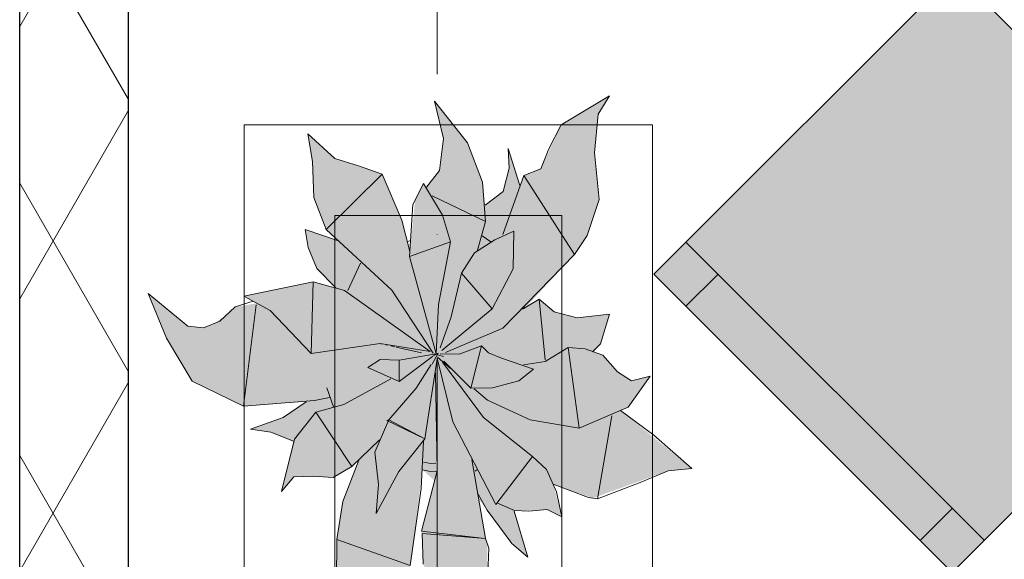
# Model space of a CAD drawing. Header units: millimetres. Extents: x -59761 to 112741, y -57975 to 46221.
# Tile 79 of 256: x -9010 to -7925, y -4251 to -3656. Entities that reach past the tile are written whole.
import ezdxf

# ---------------------------------------------------------------- set-up
doc = ezdxf.new("R2010")
doc.units = ezdxf.units.MM
for name, pattern in [('Wipeout_Contour', [1000, 0, -1000]), ('Штриховая', [564.444447, 282.222223, -282.222223]), ('Штрихпунктирная', [670.277762, 352.777767, -176.388884, 0, -141.111112])]:
    doc.linetypes.add(name, pattern=pattern)
for name, color, linetype in [('Интерьер - Мебель', 7, 'Continuous'), ('Конструктив - Стены наружние фасад', 7, 'Continuous'), ('Элемент Модели - Зона', 7, 'Continuous'), ('Элемент Модели - Оси', 2, 'Continuous')]:
    doc.layers.add(name, color=color, linetype=linetype)

msp = doc.modelspace()

# ---------------------------------------------------------------- hatches: boundary and pattern name
at = {"layer": 'Интерьер - Мебель', "linetype": 'Continuous', "lineweight": 0}
for points in [[(-7650.14, -3933.03), (-7978.95, -3604.22), (-8311.29, -3936.56), (-7982.48, -4265.37)], [(-8868.58, -3957.7), (-8848.29, -4007.26), (-8820.09, -4054.29), (-8763.47, -4081.87), (-8694.28, -4077.21), (-8718.31, -4093.45), (-8755.58, -4107.38), (-8733.18, -4110.52), (-8708.42, -4120.6), (-8721.51, -4176.13), (-8708.07, -4160.02), (-8670.99, -4160.26), (-8664.45, -4160.79), (-8644.17, -4148.39), (-8636.43, -4141.42), (-8654.18, -4188.09), (-8659.81, -4223.4), (-8661.03, -4271.96), (-8677.5, -4308.09), (-8707.59, -4331.02), (-8669.67, -4327.71), (-8625.32, -4314.97), (-8595.29, -4286.16), (-8579.7, -4257.56), (-8566.11, -4152.12), (-8552.88, -4164.15), (-8567.31, -4219.65), (-8565.55, -4255.97), (-8553.15, -4280.03), (-8533.48, -4292.91), (-8518.23, -4319), (-8514.08, -4338.33), (-8494.36, -4267.08), (-8494.96, -4233.34), (-8504.28, -4184.46), (-8470.86, -4229.28), (-8450.07, -4248.46), (-8464.71, -4197.09), (-8438.8, -4196.89), (-8428.75, -4195.89), (-8412.54, -4203.97), (-8422.15, -4168.11), (-8378.32, -4183.41), (-8295.48, -4153.16), (-8269.44, -4150.71), (-8347.85, -4086.73), (-8339.47, -4083.16), (-8315.44, -4048.9), (-8336.07, -4054.04), (-8351.45, -4044.21), (-8367.49, -4025.75), (-8377.29, -4022.25), (-8370.15, -4013.32), (-8360.27, -3980.64), (-8395.63, -3984.61), (-8421.18, -3978.04), (-8437.46, -3964.08), (-8453.67, -3974.28), (-8398.56, -3914.72), (-8384.87, -3894.1), (-8371.65, -3854.46), (-8376.67, -3802.95), (-8372.54, -3760.31), (-8359.99, -3740.06), (-8413.5, -3771.96), (-8435.7, -3820.4), (-8454.6, -3827.93), (-8458.9, -3838.92), (-8471.88, -3798.06), (-8470.83, -3819.85), (-8477.38, -3845.56), (-8497.22, -3860.6), (-8500.14, -3835.15), (-8516.69, -3791.77), (-8553.09, -3745.89), (-8543.07, -3786.95), (-8547.56, -3822.32), (-8561.69, -3840.83), (-8564.98, -3836.76), (-8574.31, -3854.72), (-8580.05, -3911.74), (-8588.96, -3876.9), (-8610.68, -3826.33), (-8662.67, -3809.06), (-8692.66, -3781.79), (-8687.28, -3812.52), (-8686.05, -3851.97), (-8672.41, -3887.43), (-8659.85, -3899.33), (-8695.35, -3887.41), (-8692.33, -3907.1), (-8682.48, -3930.5), (-8661.84, -3951.49), (-8686.59, -3945.09), (-8762.91, -3960.71), (-8748.54, -3968.64), (-8772.43, -3972.61), (-8780.99, -3980.52), (-8795.14, -3990.68), (-8807.34, -3995.6), (-8824.63, -3993.77)]]:
    msp.add_hatch(color=255, dxfattribs=at).paths.add_polyline_path(points)

# ---------------------------------------------------------------- linework, layer by layer
at = {"layer": 'Интерьер - Мебель', "color": 7, "linetype": 'Continuous', "lineweight": 15}
for p, q in [((-8413.5, -3771.96), (-8359.99, -3740.06)), ((-8413.5, -3771.96), (-8359.99, -3740.06)), ((-8372.54, -3760.31), (-8359.99, -3740.06)), ((-8372.54, -3760.31), (-8359.99, -3740.06)), ((-8553.09, -3745.89), (-8543.07, -3786.95)), ((-8553.09, -3745.89), (-8516.69, -3791.77)), ((-8553.09, -3745.89), (-8543.07, -3786.95)), ((-8553.09, -3745.89), (-8516.69, -3791.77)), ((-8376.67, -3802.95), (-8372.54, -3760.31)), ((-8376.67, -3802.95), (-8372.54, -3760.31)), ((-8427.13, -3798.46), (-8413.5, -3771.96)), ((-8427.13, -3798.46), (-8413.5, -3771.96)), ((-8692.67, -3781.79), (-8687.28, -3812.52)), ((-8692.67, -3781.79), (-8662.67, -3809.06)), ((-8692.67, -3781.79), (-8687.28, -3812.52)), ((-8692.67, -3781.79), (-8662.67, -3809.06)), ((-8547.56, -3822.32), (-8543.07, -3786.95)), ((-8547.56, -3822.32), (-8543.07, -3786.95)), ((-8516.69, -3791.77), (-8500.14, -3835.15)), ((-8516.69, -3791.77), (-8500.14, -3835.15)), ((-8471.88, -3798.06), (-8470.83, -3819.85)), ((-8471.88, -3798.06), (-8458.9, -3838.92)), ((-8471.88, -3798.06), (-8470.83, -3819.85)), ((-8471.88, -3798.06), (-8458.9, -3838.92)), ((-8435.7, -3820.4), (-8427.13, -3798.46)), ((-8435.7, -3820.4), (-8427.13, -3798.46)), ((-8376.67, -3802.95), (-8371.65, -3854.46)), ((-8376.67, -3802.95), (-8371.65, -3854.46)), ((-8687.28, -3812.52), (-8686.05, -3851.97)), ((-8687.28, -3812.52), (-8686.05, -3851.97)), ((-8662.67, -3809.06), (-8636.82, -3817)), ((-8662.67, -3809.06), (-8636.82, -3817)), ((-8636.82, -3817), (-8610.68, -3826.33)), ((-8636.82, -3817), (-8610.68, -3826.33)), ((-8672.41, -3887.43), (-8610.68, -3826.33)), ((-8672.41, -3887.43), (-8610.68, -3826.33)), ((-8610.68, -3826.33), (-8588.96, -3876.9)), ((-8610.68, -3826.33), (-8588.96, -3876.9)), ((-8561.69, -3840.83), (-8547.56, -3822.32)), ((-8561.69, -3840.83), (-8547.56, -3822.32)), ((-8477.85, -3892.85), (-8454.6, -3827.93)), ((-8477.85, -3892.85), (-8454.6, -3827.93)), ((-8477.38, -3845.56), (-8470.83, -3819.85)), ((-8477.38, -3845.56), (-8470.83, -3819.85)), ((-8454.6, -3827.93), (-8435.7, -3820.4)), ((-8454.6, -3827.93), (-8435.7, -3820.4)), ((-8454.6, -3827.93), (-8398.56, -3914.72)), ((-8454.6, -3827.93), (-8398.56, -3914.72)), ((-8576.94, -3859.77), (-8564.98, -3836.76)), ((-8576.94, -3859.77), (-8564.98, -3836.76)), ((-8564.98, -3836.76), (-8544.26, -3871.43)), ((-8564.98, -3836.76), (-8544.26, -3871.43)), ((-8500.14, -3835.15), (-8496.89, -3878.37)), ((-8500.14, -3835.15), (-8496.89, -3878.37)), ((-8555.68, -3850.41), (-8496.89, -3878.37)), ((-8555.68, -3850.41), (-8496.89, -3878.37)), ((-8497.22, -3860.6), (-8477.38, -3845.56)), ((-8497.22, -3860.6), (-8477.38, -3845.56)), ((-8686.05, -3851.97), (-8672.41, -3887.43)), ((-8686.05, -3851.97), (-8672.41, -3887.43)), ((-8580.36, -3916.94), (-8576.94, -3859.77)), ((-8580.36, -3916.94), (-8576.94, -3859.77)), ((-8384.87, -3894.1), (-8371.65, -3854.46)), ((-8384.87, -3894.1), (-8371.65, -3854.46)), ((-8544.26, -3871.43), (-8535.48, -3901.07)), ((-8544.26, -3871.43), (-8535.48, -3901.07)), ((-8588.96, -3876.9), (-8580.06, -3911.72)), ((-8588.96, -3876.9), (-8580.06, -3911.72)), ((-8505.71, -3910.1), (-8496.89, -3878.37)), ((-8505.71, -3910.1), (-8496.89, -3878.37)), ((-8695.35, -3887.41), (-8692.33, -3907.1)), ((-8695.35, -3887.41), (-8659.85, -3899.33)), ((-8695.35, -3887.41), (-8692.33, -3907.1)), ((-8695.35, -3887.41), (-8659.85, -3899.33)), ((-8672.41, -3887.43), (-8600.12, -3954.26)), ((-8672.41, -3887.43), (-8600.12, -3954.26)), ((-8500.4, -3894.27), (-8490.74, -3900.96)), ((-8500.4, -3894.27), (-8490.74, -3900.96)), ((-8486.51, -3898.65), (-8465.64, -3889.01)), ((-8486.51, -3898.65), (-8465.64, -3889.01)), ((-8466.38, -3930.56), (-8465.64, -3889.01)), ((-8466.38, -3930.56), (-8465.64, -3889.01)), ((-8398.56, -3914.72), (-8384.87, -3894.1)), ((-8398.56, -3914.72), (-8384.87, -3894.1)), ((-8583.17, -3900.83), (-8579.39, -3899.62)), ((-8583.17, -3900.83), (-8579.39, -3899.62)), ((-8580.36, -3916.94), (-8535.48, -3901.07)), ((-8580.36, -3916.94), (-8535.48, -3901.07)), ((-8548.42, -3970.14), (-8535.48, -3901.07)), ((-8548.42, -3970.14), (-8535.48, -3901.07)), ((-8508.74, -3913.16), (-8486.51, -3898.65)), ((-8508.74, -3913.16), (-8486.51, -3898.65)), ((-7947.13, -4230.01), (-8275.93, -3901.21)), ((-8692.33, -3907.1), (-8682.48, -3930.5)), ((-8692.33, -3907.1), (-8682.48, -3930.5)), ((-8523.26, -3935.52), (-8508.74, -3913.16)), ((-8523.26, -3935.52), (-8508.74, -3913.16)), ((-8477.66, -3996.15), (-8398.56, -3914.72)), ((-8477.66, -3996.15), (-8398.56, -3914.72)), ((-8648.28, -3954.68), (-8634.46, -3924.58)), ((-8648.28, -3954.68), (-8634.46, -3924.58)), ((-8580.36, -3916.94), (-8551.26, -4024.17)), ((-8580.36, -3916.94), (-8551.26, -4024.17)), ((-8682.48, -3930.5), (-8661.84, -3951.49)), ((-8682.48, -3930.5), (-8661.84, -3951.49)), ((-8534.71, -3983.45), (-8523.26, -3935.52)), ((-8534.71, -3983.45), (-8523.26, -3935.52)), ((-8523.26, -3935.52), (-8489.47, -3974.85)), ((-8523.26, -3935.52), (-8489.47, -3974.85)), ((-8489.47, -3974.85), (-8466.38, -3930.56)), ((-8489.47, -3974.85), (-8466.38, -3930.56)), ((-8240.57, -3936.56), (-8275.93, -3971.92)), ((-8762.91, -3960.71), (-8686.59, -3945.09)), ((-8762.91, -3960.71), (-8686.59, -3945.09)), ((-8688.96, -4024.05), (-8686.6, -3945.09)), ((-8688.96, -4024.05), (-8686.6, -3945.09)), ((-8686.59, -3945.09), (-8651.95, -3954.64)), ((-8686.59, -3945.09), (-8651.95, -3954.64)), ((-8868.58, -3957.7), (-8848.29, -4007.26)), ((-8868.58, -3957.7), (-8824.63, -3993.77)), ((-8868.58, -3957.7), (-8848.29, -4007.26)), ((-8868.58, -3957.7), (-8824.63, -3993.77)), ((-8651.95, -3954.64), (-8557.85, -4021.86)), ((-8651.95, -3954.64), (-8557.85, -4021.86)), ((-8600.12, -3954.26), (-8554.44, -4023.58)), ((-8600.12, -3954.26), (-8554.44, -4023.58)), ((-8772.43, -3972.61), (-8752.7, -3966.29)), ((-8772.43, -3972.61), (-8752.7, -3966.29)), ((-8763.47, -4081.87), (-8749.37, -3970.19)), ((-8763.47, -4081.87), (-8749.37, -3970.19)), ((-8762.91, -3960.71), (-8734.16, -3976.57)), ((-8762.91, -3960.71), (-8734.16, -3976.57)), ((-8551.26, -4024.17), (-8548.42, -3970.14)), ((-8551.26, -4024.17), (-8548.42, -3970.14)), ((-8455.95, -3975.01), (-8437.46, -3964.08)), ((-8455.95, -3975.01), (-8437.46, -3964.08)), ((-8437.46, -3964.08), (-8431.16, -4030.92)), ((-8437.46, -3964.08), (-8421.18, -3978.04)), ((-8437.46, -3964.08), (-8431.16, -4030.92)), ((-8437.46, -3964.08), (-8421.18, -3978.04)), ((-8789.56, -3988.43), (-8772.43, -3972.61)), ((-8789.56, -3988.43), (-8772.43, -3972.61)), ((-8734.16, -3976.57), (-8688.96, -4024.05)), ((-8734.16, -3976.57), (-8688.96, -4024.05)), ((-8545.03, -4020.51), (-8489.47, -3974.85)), ((-8545.03, -4020.51), (-8489.47, -3974.85)), ((-8454.42, -3971.85), (-8453.67, -3974.28)), ((-8454.42, -3971.85), (-8453.67, -3974.28)), ((-8421.18, -3978.04), (-8395.63, -3984.6)), ((-8421.18, -3978.04), (-8395.63, -3984.6)), ((-8395.63, -3984.6), (-8360.27, -3980.64)), ((-8395.63, -3984.6), (-8360.27, -3980.64)), ((-8370.15, -4013.32), (-8360.27, -3980.64)), ((-8370.15, -4013.32), (-8360.27, -3980.64)), ((-8807.34, -3995.6), (-8789.56, -3988.43)), ((-8807.34, -3995.6), (-8789.56, -3988.43)), ((-8546.85, -4017.68), (-8534.71, -3983.45)), ((-8546.85, -4017.68), (-8534.71, -3983.45)), ((-8824.63, -3993.77), (-8807.34, -3995.6)), ((-8824.63, -3993.77), (-8807.34, -3995.6)), ((-8540.98, -4022.85), (-8477.66, -3996.15)), ((-8540.98, -4022.85), (-8477.66, -3996.15)), ((-8848.29, -4007.26), (-8820.09, -4054.29)), ((-8848.29, -4007.26), (-8820.09, -4054.29)), ((-8688.96, -4024.05), (-8612.88, -4012.94)), ((-8688.96, -4024.05), (-8612.88, -4012.94)), ((-8612.88, -4012.94), (-8557.85, -4021.86)), ((-8612.88, -4012.94), (-8557.85, -4021.86)), ((-8612.5, -4013.18), (-8611.53, -4013.39)), ((-8612.5, -4013.18), (-8611.53, -4013.39)), ((-8378.76, -4022.2), (-8370.15, -4013.32)), ((-8378.76, -4022.2), (-8370.15, -4013.32)), ((-8606.7, -4014.44), (-8604.77, -4014.86)), ((-8606.7, -4014.44), (-8604.77, -4014.86)), ((-8600.9, -4015.7), (-8597.04, -4016.54)), ((-8600.9, -4015.7), (-8597.04, -4016.54)), ((-8595.11, -4016.97), (-8567.12, -4023.07)), ((-8595.11, -4016.97), (-8567.12, -4023.07)), ((-8592.03, -4031.34), (-8551.26, -4024.17)), ((-8592.03, -4031.34), (-8551.26, -4024.17)), ((-8555.47, -4035.81), (-8549.02, -4023.78)), ((-8555.47, -4035.81), (-8549.02, -4023.78)), ((-8554.73, -4026.9), (-8549.02, -4023.78)), ((-8554.73, -4026.9), (-8549.02, -4023.78)), ((-8553.74, -4024.6), (-8551.78, -4025.08)), ((-8553.74, -4024.6), (-8551.78, -4025.08)), ((-8552.24, -4024.91), (-8551.26, -4024.17)), ((-8552.24, -4024.91), (-8551.26, -4024.17)), ((-8546.56, -4024.3), (-8525.82, -4024.87)), ((-8546.56, -4024.3), (-8525.82, -4024.87)), ((-8525.82, -4024.87), (-8501.26, -4015.52)), ((-8525.82, -4024.87), (-8501.26, -4015.52)), ((-8513, -4062.07), (-8501.26, -4015.52)), ((-8513, -4062.07), (-8501.26, -4015.52)), ((-8501.26, -4015.52), (-8493.54, -4023.37)), ((-8501.26, -4015.52), (-8493.54, -4023.37)), ((-8493.54, -4023.37), (-8479.04, -4029.05)), ((-8493.54, -4023.37), (-8479.04, -4029.05)), ((-8431.15, -4032.88), (-8405.52, -4017.28)), ((-8431.15, -4032.88), (-8405.52, -4017.28)), ((-8405.52, -4017.28), (-8393.63, -4106.43)), ((-8405.52, -4017.28), (-8387.1, -4018.75)), ((-8405.52, -4017.28), (-8393.63, -4106.43)), ((-8405.52, -4017.28), (-8387.1, -4018.75)), ((-8387.1, -4018.75), (-8367.49, -4025.75)), ((-8387.1, -4018.75), (-8367.49, -4025.75)), ((-8626.5, -4039.44), (-8612.71, -4030.59)), ((-8626.5, -4039.44), (-8612.71, -4030.59)), ((-8612.71, -4030.59), (-8592.03, -4031.34)), ((-8612.71, -4030.59), (-8592.03, -4031.34)), ((-8592.03, -4031.34), (-8591.81, -4054.88)), ((-8592.03, -4031.34), (-8591.81, -4054.88)), ((-8591.81, -4054.88), (-8555.2, -4027.16)), ((-8591.81, -4054.88), (-8555.2, -4027.16)), ((-8563.74, -4118.17), (-8549.96, -4029.83)), ((-8563.74, -4118.17), (-8549.96, -4029.83)), ((-8550.07, -4029.01), (-8532.76, -4099.39)), ((-8550.07, -4029.01), (-8532.76, -4099.39)), ((-8549.82, -4025.55), (-8542.97, -4027.21)), ((-8549.82, -4025.55), (-8542.97, -4027.21)), ((-8549.82, -4027.96), (-8535.19, -4040.47)), ((-8549.82, -4027.96), (-8535.19, -4040.47)), ((-8544.28, -4033.51), (-8498.82, -4094.41)), ((-8544.28, -4033.51), (-8498.82, -4094.41)), ((-8542.81, -4032.54), (-8513, -4062.07)), ((-8542.81, -4032.54), (-8513, -4062.07)), ((-8479.04, -4029.05), (-8443.81, -4041.36)), ((-8479.04, -4029.05), (-8443.81, -4041.36)), ((-8454.98, -4036.59), (-8431.15, -4032.88)), ((-8454.98, -4036.59), (-8431.15, -4032.88)), ((-8367.49, -4025.75), (-8351.45, -4044.21)), ((-8367.49, -4025.75), (-8351.45, -4044.21)), ((-8626.5, -4039.44), (-8591.81, -4054.88)), ((-8626.5, -4039.44), (-8591.81, -4054.88)), ((-8573.33, -4062.23), (-8556.71, -4035.94)), ((-8573.33, -4062.23), (-8556.71, -4035.94)), ((-8551.95, -4045.28), (-8550.1, -4153.45)), ((-8551.95, -4045.28), (-8550.1, -4153.45)), ((-8459.93, -4054.22), (-8443.81, -4041.36)), ((-8459.93, -4054.22), (-8443.81, -4041.36)), ((-8351.45, -4044.21), (-8336.07, -4054.04)), ((-8351.45, -4044.21), (-8336.07, -4054.04)), ((-8820.09, -4054.29), (-8763.47, -4081.87)), ((-8820.09, -4054.29), (-8763.47, -4081.87)), ((-8652.74, -4080.31), (-8600.9, -4052.06)), ((-8652.74, -4080.31), (-8600.9, -4052.06)), ((-8488.93, -4061.73), (-8459.93, -4054.22)), ((-8488.93, -4061.73), (-8459.93, -4054.22)), ((-8339.47, -4083.16), (-8315.44, -4048.9)), ((-8339.47, -4083.16), (-8315.44, -4048.9)), ((-8336.07, -4054.04), (-8315.44, -4048.9)), ((-8336.07, -4054.04), (-8315.44, -4048.9)), ((-8671.43, -4061.94), (-8664.32, -4082.58)), ((-8671.43, -4061.94), (-8664.32, -4082.58)), ((-8603.31, -4096.92), (-8573.33, -4062.23)), ((-8603.31, -4096.92), (-8573.33, -4062.23)), ((-8513, -4062.07), (-8488.93, -4061.73)), ((-8513, -4062.07), (-8488.93, -4061.73)), ((-8509.1, -4062.8), (-8494.47, -4075.31)), ((-8509.1, -4062.8), (-8494.47, -4075.31)), ((-8763.47, -4081.87), (-8685.07, -4075.92)), ((-8763.47, -4081.87), (-8685.07, -4075.92)), ((-8719.73, -4094.41), (-8694.28, -4077.21)), ((-8719.73, -4094.41), (-8694.28, -4077.21)), ((-8685.07, -4075.92), (-8668.59, -4072.52)), ((-8685.07, -4075.92), (-8668.59, -4072.52)), ((-8494.47, -4075.31), (-8447.53, -4097.15)), ((-8494.47, -4075.31), (-8447.53, -4097.15)), ((-8707.33, -4118.47), (-8683.54, -4088.71)), ((-8707.33, -4118.47), (-8683.54, -4088.71)), ((-8683.54, -4088.71), (-8652.74, -4080.31)), ((-8683.54, -4088.71), (-8652.74, -4080.31)), ((-8683.54, -4088.71), (-8644.17, -4148.39)), ((-8683.54, -4088.71), (-8644.17, -4148.39)), ((-8393.63, -4106.43), (-8339.47, -4083.16)), ((-8393.63, -4106.43), (-8339.47, -4083.16)), ((-8347.85, -4086.73), (-8311.14, -4113.92)), ((-8347.85, -4086.73), (-8311.14, -4113.92)), ((-8755.58, -4107.38), (-8719.73, -4094.41)), ((-8755.58, -4107.38), (-8719.73, -4094.41)), ((-8618.55, -4132.79), (-8603.31, -4096.92)), ((-8618.55, -4132.79), (-8603.31, -4096.92)), ((-8605.57, -4097.65), (-8603.31, -4096.92)), ((-8605.57, -4097.65), (-8603.31, -4096.92)), ((-8605.57, -4097.65), (-8563.74, -4118.17)), ((-8605.57, -4097.65), (-8563.74, -4118.17)), ((-8603.31, -4096.92), (-8563.74, -4118.17)), ((-8603.31, -4096.92), (-8563.74, -4118.17)), ((-8532.76, -4099.39), (-8485.45, -4190.45)), ((-8532.76, -4099.39), (-8485.45, -4190.45)), ((-8498.82, -4094.41), (-8444.88, -4137.61)), ((-8498.82, -4094.41), (-8444.88, -4137.61)), ((-8447.53, -4097.15), (-8393.63, -4106.43)), ((-8447.53, -4097.15), (-8393.63, -4106.43)), ((-8373.36, -4184.03), (-8357.68, -4092.83)), ((-8373.36, -4184.03), (-8357.68, -4092.83)), ((-8755.58, -4107.38), (-8733.18, -4110.52)), ((-8755.58, -4107.38), (-8733.18, -4110.52)), ((-8733.18, -4110.52), (-8708.42, -4120.6)), ((-8733.18, -4110.52), (-8708.42, -4120.6)), ((-8721.51, -4176.13), (-8707.33, -4118.47)), ((-8721.51, -4176.13), (-8707.33, -4118.47)), ((-8644.17, -4148.39), (-8613.47, -4119.05)), ((-8644.17, -4148.39), (-8613.47, -4119.05)), ((-8592.29, -4153.88), (-8563.74, -4118.17)), ((-8592.29, -4153.88), (-8563.74, -4118.17)), ((-8567.75, -4172.58), (-8564.98, -4120.62)), ((-8567.75, -4172.58), (-8564.98, -4120.62)), ((-8311.14, -4113.92), (-8269.44, -4150.71)), ((-8311.14, -4113.92), (-8269.44, -4150.71)), ((-8618.55, -4132.79), (-8614.53, -4168.39)), ((-8618.55, -4132.79), (-8614.53, -4168.39)), ((-8654, -4186.95), (-8636.43, -4141.42)), ((-8654, -4186.95), (-8636.43, -4141.42)), ((-8565, -4143.57), (-8556.98, -4145.18)), ((-8565, -4143.57), (-8556.98, -4145.18)), ((-8511.86, -4140.92), (-8496.71, -4228)), ((-8511.86, -4140.92), (-8496.71, -4228)), ((-8485.45, -4190.45), (-8444.88, -4137.61)), ((-8485.45, -4190.45), (-8444.88, -4137.61)), ((-8444.88, -4137.61), (-8429.74, -4151.94)), ((-8444.88, -4137.61), (-8429.74, -4151.94)), ((-8664.45, -4160.79), (-8644.17, -4148.39)), ((-8664.45, -4160.79), (-8644.17, -4148.39)), ((-8617.34, -4200.28), (-8592.29, -4153.88)), ((-8617.34, -4200.28), (-8592.29, -4153.88)), ((-8567.31, -4219.65), (-8550.1, -4153.45)), ((-8567.31, -4219.65), (-8550.1, -4153.45)), ((-8566.11, -4152.12), (-8557.38, -4153.86)), ((-8566.11, -4152.12), (-8557.38, -4153.86)), ((-8557.38, -4153.86), (-8550.63, -4153.48)), ((-8557.38, -4153.86), (-8550.63, -4153.48)), ((-8556.98, -4145.18), (-8551.32, -4144.85)), ((-8556.98, -4145.18), (-8551.32, -4144.85)), ((-8508.12, -4153.65), (-8506.17, -4152.36)), ((-8508.12, -4153.65), (-8506.17, -4152.36)), ((-8429.74, -4151.94), (-8418.46, -4176.36)), ((-8429.74, -4151.94), (-8418.46, -4176.36)), ((-8326.51, -4166.06), (-8295.48, -4153.16)), ((-8326.51, -4166.06), (-8295.48, -4153.16)), ((-8295.48, -4153.16), (-8269.44, -4150.71)), ((-8295.48, -4153.16), (-8269.44, -4150.71)), ((-8721.51, -4176.13), (-8708.07, -4160.02)), ((-8721.51, -4176.13), (-8708.07, -4160.02)), ((-8708.07, -4160.02), (-8686.55, -4159.02)), ((-8708.07, -4160.02), (-8686.55, -4159.02)), ((-8686.55, -4159.02), (-8664.45, -4160.79)), ((-8686.55, -4159.02), (-8664.45, -4160.79)), ((-8617.34, -4200.28), (-8614.53, -4168.39)), ((-8617.34, -4200.28), (-8614.53, -4168.39)), ((-8579.7, -4257.56), (-8567.75, -4172.58)), ((-8579.7, -4257.56), (-8567.75, -4172.58)), ((-8422.15, -4168.11), (-8383.28, -4182.78)), ((-8422.15, -4168.11), (-8383.28, -4182.78)), ((-8418.46, -4176.36), (-8412.54, -4203.97)), ((-8418.46, -4176.36), (-8412.54, -4203.97)), ((-8373.36, -4184.03), (-8326.51, -4166.06)), ((-8373.36, -4184.03), (-8326.51, -4166.06)), ((-8660.69, -4228.93), (-8654, -4186.95)), ((-8660.69, -4228.93), (-8654, -4186.95)), ((-8504.88, -4179.17), (-8495.02, -4196.48)), ((-8504.88, -4179.17), (-8495.02, -4196.48)), ((-8383.28, -4182.78), (-8373.36, -4184.03)), ((-8383.28, -4182.78), (-8373.36, -4184.03)), ((-8495.02, -4196.48), (-8467.77, -4233.48)), ((-8495.02, -4196.48), (-8467.77, -4233.48)), ((-8484.1, -4188.69), (-8464.71, -4197.09)), ((-8484.1, -4188.69), (-8464.71, -4197.09)), ((-8465.26, -4197.66), (-8450.07, -4248.46)), ((-8465.26, -4197.66), (-8450.07, -4248.46)), ((-8464.71, -4197.09), (-8448.85, -4197.9)), ((-8464.71, -4197.09), (-8448.85, -4197.9)), ((-8448.85, -4197.9), (-8428.75, -4195.89)), ((-8448.85, -4197.9), (-8428.75, -4195.89)), ((-8428.75, -4195.89), (-8412.54, -4203.97)), ((-8428.75, -4195.89), (-8412.54, -4203.97)), ((-7982.48, -4194.66), (-8017.84, -4230.01)), ((-8567.31, -4219.65), (-8500.52, -4227.55)), ((-8567.31, -4219.65), (-8500.52, -4227.55)), ((-8661.07, -4277.74), (-8660.69, -4228.93)), ((-8661.07, -4277.74), (-8660.69, -4228.93)), ((-8660.69, -4228.93), (-8579.7, -4257.56)), ((-8660.69, -4228.93), (-8579.7, -4257.56)), ((-8566.72, -4222.41), (-8565.55, -4255.97)), ((-8566.72, -4222.41), (-8496.71, -4228)), ((-8566.72, -4222.41), (-8565.55, -4255.97)), ((-8566.72, -4222.41), (-8496.71, -4228)), ((-8496.71, -4228), (-8493.21, -4238.68)), ((-8496.71, -4228), (-8493.21, -4238.68)), ((-8494.36, -4267.08), (-8493.21, -4238.68)), ((-8494.36, -4267.08), (-8493.21, -4238.68)), ((-8467.77, -4233.48), (-8450.07, -4248.46)), ((-8467.77, -4233.48), (-8450.07, -4248.46))]:
    msp.add_line(p, q, dxfattribs=at)
at = {"layer": 'Интерьер - Мебель', "color": 7, "linetype": 'Continuous', "lineweight": 5}
for p, q in [((-8762.64, -3771.98), (-8762.64, -5271.98)), ((-8312.64, -3771.98), (-8762.64, -3771.98)), ((-8312.64, -5271.98), (-8312.64, -3771.98)), ((-8662.64, -3871.98), (-8662.64, -5171.98)), ((-8412.64, -3871.98), (-8662.64, -3871.98)), ((-8412.64, -5171.98), (-8412.64, -3871.98))]:
    msp.add_line(p, q, dxfattribs=at)
at = {"layer": 'Интерьер - Мебель', "color": 7, "linetype": 'Continuous', "lineweight": 15, "flags": 128}
msp.add_lwpolyline([(-7650.14, -3933.03), (-7978.95, -3604.22), (-8311.29, -3936.56), (-7982.48, -4265.37)], close=True, dxfattribs=at)
at = {"layer": 'Элемент Модели - Зона', "color": 253, "linetype": 'Штриховая', "lineweight": 15, "flags": 128}
msp.add_lwpolyline([(-8890, -8842.59), (-8890, -9042.59), (-8850, -9042.59), (-8850, -8700), (-8250, -8700), (-8250, -9042.59), (-300, -9042.59), (-300, -8700), (300, -8700), (300, -9042.59), (8700, -9042.59), (8700, -8700), (9300, -8700), (9300, -9042.59), (16025.03, -9042.59), (16025.03, 212.5), (16035.53, 212.5), (16035.53, 5730), (15580, 5730), (15580, 9080), (15300, 9080), (15300, 9320), (17680, 9320), (17680, 10500), (10920, 10500), (10920, 9320), (13800, 9320), (13800, 9080), (12769.68, 9080), (12769.68, -300), (3600, -300), (-8890, -300), (-8890, -350)], close=True, dxfattribs=at)
at = {"layer": 'Элемент Модели - Оси', "color": 7, "linetype": 'Штрихпунктирная', "lineweight": 15}
msp.add_line((-8550, 38200), (-8550, -55975), dxfattribs=at)

# ---------------------------------------------------------------- next in the draw order: wipeouts: each hides what was drawn before it
at = {"color": 254, "linetype": 'Wipeout_Contour', "lineweight": 0, "ltscale": 9864576.922103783}
msp.add_wipeout([(-9010, -11655), (-8890, -11655), (-8890, -300), (-9010, -300)], dxfattribs=at).dxf.layer = 'Конструктив - Стены наружние фасад'

# ---------------------------------------------------------------- next in the draw order: hatches: boundary and pattern name
at = {"layer": 'Конструктив - Стены наружние фасад', "linetype": 'Continuous', "lineweight": 5}
h = msp.add_hatch(dxfattribs=at)
h.set_pattern_fill('ИЗОЛЯЦИЯ_02_000D', style=0, pattern_type=2)
h.set_pattern_definition([(60, (-45000, -54000), (-129.9038, 75), []), (120, (-45000, -54000), (129.9038, 75), [])])
h.paths.add_polyline_path([(-9010, -11655), (-8890, -11655), (-8890, -300), (-9010, -300)])

# ---------------------------------------------------------------- next in the draw order: linework, layer by layer
at = {"layer": 'Конструктив - Стены наружние фасад', "color": 7, "linetype": 'Continuous', "lineweight": 30}
msp.add_line((-9010, -11655), (-9010, -300), dxfattribs=at)
at = {"layer": 'Конструктив - Стены наружние фасад', "color": 7, "linetype": 'Continuous', "lineweight": 30, "flags": 128}
msp.add_lwpolyline([(-8890, -11655), (-8890, -300)], dxfattribs=at)

doc.saveas('drawing.dxf')
